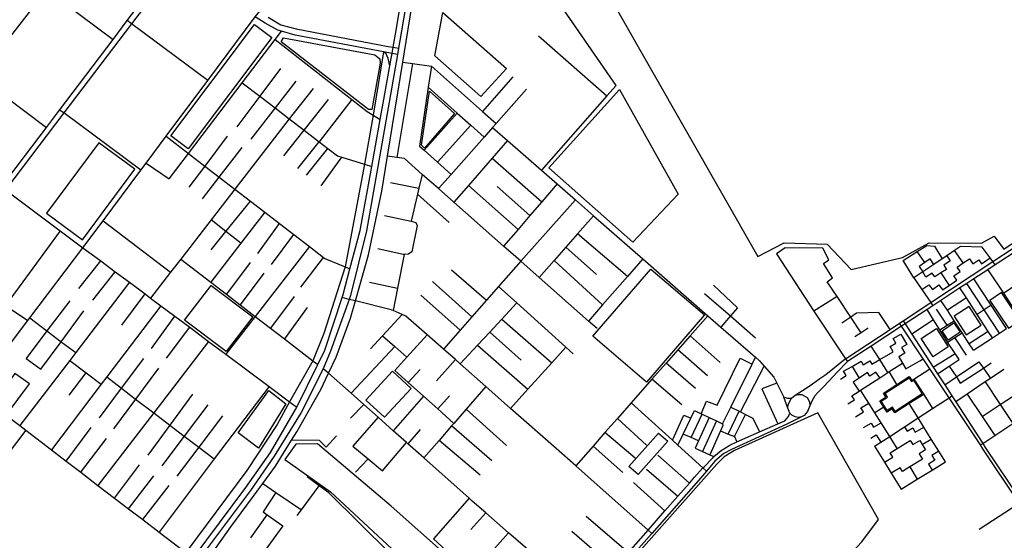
# Model space of a CAD drawing. Header units: millimetres. Extents: x 664923 to 767831, y 3118803 to 3207600.
# Tile 219 of 256: x 708230 to 710297, y 3177648 to 3178741. Entities that reach past the tile are written whole.
import ezdxf

# ---------------------------------------------------------------- set-up
doc = ezdxf.new("R2010")
doc.units = ezdxf.units.MM
for name, color, linetype in [('parks', 8, 'Continuous'), ('roads_2', 2, 'Continuous'), ('roads_3', 3, 'Continuous')]:
    doc.layers.add(name, color=color, linetype=linetype)

msp = doc.modelspace()

# ---------------------------------------------------------------- linework, layer by layer
at = {"layer": 'parks'}
for points in [[(709118.37, 3178756.48), (709251.74, 3178639.14), (709197.86, 3178580.04), (709101.69, 3178665.5), (709118.37, 3178756.48)], [(708547.27, 3178497.48), (708723.05, 3178731), (708759.7, 3178703.7), (708583.92, 3178470.19), (708547.27, 3178497.48)], [(708783.64, 3178703.53), (708975.49, 3178667.42), (708986.38, 3178658.82), (708986.54, 3178650.04), (708969.03, 3178553.03), (708962.09, 3178552.91), (708779.37, 3178694.97), (708783.64, 3178703.53)], [(709073.69, 3178477.91), (709090.4, 3178591.49), (709142.84, 3178544), (709079.61, 3178471.57), (709073.69, 3178477.91)], [(709489.03, 3178594.77), (709612.24, 3178374.65), (709517.29, 3178273.97), (709340.73, 3178430.1), (709489.03, 3178594.77)], [(708396.47, 3178482.86), (708286.4, 3178334.94), (708361.96, 3178279.29), (708472.02, 3178427.22), (708396.47, 3178482.86)], [(709433.11, 3178076.57), (709554.65, 3178217.65), (709667.61, 3178121.35), (709546.06, 3177980.26), (709433.11, 3178076.57)], [(708631.87, 3178183.44), (708719.31, 3178117.59), (708663.55, 3178044.32), (708576.11, 3178110.17), (708631.87, 3178183.44)], [(710266.13, 3178151.75), (710305.76, 3178093.45), (710330.23, 3178109.93), (710290.59, 3178168.21), (710266.13, 3178151.75)], [(710191.24, 3178118.39), (710216.86, 3178079.41), (710248.48, 3178099.98), (710222.86, 3178138.98), (710191.24, 3178118.39)], [(710122.23, 3178072.03), (710154.34, 3178092.56), (710179.22, 3178054.05), (710147.11, 3178033.52), (710122.23, 3178072.03)], [(710166.06, 3178088.15), (710190.94, 3178104.63), (710204.04, 3178085.05), (710179.15, 3178068.57), (710166.06, 3178088.15)], [(708956.48, 3177942.6), (709012.46, 3178003.12), (709052.02, 3177966.89), (708996.03, 3177906.37), (708956.48, 3177942.6)], [(710038.53, 3177940.03), (710051.92, 3177948.61), (710046.6, 3177956.81), (710096.92, 3177989.09), (710101.83, 3177981.52), (710106, 3177984.21), (710124.57, 3177955.53), (710067.34, 3177918.83), (710061.83, 3177927.33), (710051.17, 3177920.5), (710038.53, 3177940.03)], [(708689.12, 3177873.88), (708753.47, 3177962.94), (708789.01, 3177934.37), (708731.67, 3177841.36), (708689.12, 3177873.88)], [(709320.63, 3177387.25), (709315.86, 3177378), (709316.67, 3177369.85), (709552.82, 3177158.31), (709674.55, 3177296.84), (709670.52, 3177301.01), (709741.9, 3177389.26), (709784.56, 3177355.7), (709817.71, 3177394.55), (709777.96, 3177430.45), (709829.11, 3177491.53), (709836.1, 3177486.42), (709862.54, 3177514.69), (709870.23, 3177507.97), (709997.89, 3177644.96), (710032.44, 3177691.6), (709905.16, 3177915.61), (709730.48, 3177836.34), (709708.79, 3177823.23), (709693.29, 3177808.1), (709320.63, 3177387.25)], [(709508.69, 3177802.93), (709571.32, 3177873.03), (709590.61, 3177855.97), (709527.98, 3177785.87), (709508.69, 3177802.93)], [(708855.64, 3177850.27), (708809.66, 3177849.89), (708786.8, 3177817.5), (708882.68, 3177749.68), (709200.15, 3177454.38), (709246.05, 3177509.85), (709009.83, 3177719.53), (708855.64, 3177850.27)]]:
    msp.add_lwpolyline(points, close=True, dxfattribs=at)
msp.add_lwpolyline([(709479.83, 3178768.68), (709779.69, 3178244.3), (709834.48, 3178272.95), (709925.06, 3178269.66), (709975.49, 3178216.43), (710083.24, 3178242.1), (710138.93, 3178272.93), (710248.64, 3178271.77), (710275.74, 3178286.37), (710295.67, 3178259.71), (710607.58, 3178468.1)], dxfattribs=at)
at = {"layer": 'roads_2'}
for points in [[(708194.75, 3177074), (708385.24, 3177332.06), (708565.37, 3177571.08), (708569.73, 3177576.96), (708594.64, 3177610.49), (708704.84, 3177758.88), (708756.86, 3177832.6), (708809.25, 3177922.64), (708811.75, 3177927.74), (708855.85, 3178017.51), (708870.61, 3178047.56), (708906.78, 3178157.56), (708908.86, 3178163.87), (708923.32, 3178218.18), (708944.73, 3178298.52), (708969.22, 3178432.97), (708987.19, 3178531.7), (708994.83, 3178573.65), (709007.18, 3178644.27), (709009.32, 3178656.47), (709011.75, 3178670.37), (709014.01, 3178683.32), (709020.13, 3178718.31), (709062.56, 3178974.81)], [(708192.13, 3178390.3), (708286.32, 3178514.81), (708314.16, 3178551.62), (708426.3, 3178699.88), (708456.11, 3178739.29), (708556.11, 3178871.49)], [(708565.45, 3178864.72), (708465.21, 3178732.75), (708322.89, 3178545.37), (708200.52, 3178384.26)], [(709047.68, 3178812.51), (709031.43, 3178717.66), (709027.28, 3178693.35), (709025.19, 3178681.18), (709022.97, 3178668.24), (709005.87, 3178568.41), (708958.41, 3178298.09), (708924.61, 3178162.12), (708921.68, 3178153.88), (708882.96, 3178045.05), (708867.51, 3178008.18), (708821.2, 3177916.53), (708764.52, 3177824.57), (708714.52, 3177752.93), (708578.39, 3177570.47), (708573.98, 3177564.57), (708393.3, 3177325.79), (708201.51, 3177067.39)], [(709022.97, 3178668.24), (709011.75, 3178670.37), (708994.13, 3178673.73), (708808.61, 3178709.07), (708779.65, 3178717.24), (708772.33, 3178719.3), (708745.27, 3178734.05), (708724.78, 3178747.13)], [(708752.14, 3178746.69), (708778.14, 3178730.83), (708810.57, 3178722.16), (709003.72, 3178685.29), (709014.01, 3178683.32), (709025.19, 3178681.18)], [(709007.18, 3178644.27), (709003.87, 3178659.76), (708999.17, 3178669.47), (708994.13, 3178673.73)], [(709909.76, 3177987.48), (709922.42, 3177996.25), (709962.85, 3178028.85), (709963.39, 3178029.21), (710056.98, 3178090.99), (710076.79, 3178104.07), (710084.29, 3178109.02), (710142.25, 3178147.29), (710272.73, 3178233.42), (710400.39, 3178317.7), (710605.5, 3178453.13), (710614.99, 3178459.4), (710764.36, 3178558.03), (710776.73, 3178562.45)], [(710327.03, 3178258.71), (710277.83, 3178226.5), (710262.09, 3178216.2), (710232.81, 3178197.05), (710217.79, 3178187.21), (710203.5, 3178177.86), (710163.68, 3178151.81), (710146.73, 3178140.72), (710134.57, 3178132.76), (710088.46, 3178102.59), (710081.01, 3178097.71), (710017.26, 3178056), (709967.3, 3178023.3), (709945.78, 3178001.38), (709928.78, 3177982.25), (709917.17, 3177970.28)], [(710782.86, 3177037.55), (710778.42, 3177044.48), (710720.46, 3177134.68), (710709.5, 3177151.75), (710638.43, 3177262.38), (710637.22, 3177264.17), (710608.48, 3177306.89), (710601.78, 3177316.85), (710548.9, 3177395.47), (710513.74, 3177447.74), (710498.96, 3177469.7), (710494.77, 3177475.94), (710382.94, 3177643.65), (710327.98, 3177726.09), (710251.94, 3177840.14), (710246.54, 3177848.28), (710180.87, 3177947.24), (710140.6, 3178007.92), (710126.48, 3178029.2), (710081.01, 3178097.71), (710076.79, 3178104.07)], [(710084.29, 3178109.02), (710088.46, 3178102.59), (710102.37, 3178081.16), (710147.57, 3178011.49), (710156.59, 3177997.58), (710171.55, 3177974.52), (710186.76, 3177951.08), (710194.7, 3177938.83), (710251.39, 3177851.47), (710256.74, 3177843.21), (710361.55, 3177686.83)], [(709894.25, 3177976.74), (709909.76, 3177987.48)], [(709857.92, 3177952.63), (709880.56, 3177967.26), (709894.25, 3177976.74)], [(709917.17, 3177970.28), (709905.56, 3177958.3)], [(709857.46, 3177907.25), (709850.8, 3177910.88), (709846.56, 3177915.35), (709842.67, 3177925.82), (709843.28, 3177933.39), (709850.18, 3177946.7), (709857.92, 3177952.63), (709864.56, 3177954.47), (709871.84, 3177954.11), (709883.09, 3177947.71), (709888.15, 3177938.84), (709888.87, 3177930.43), (709883.83, 3177918.76), (709876.73, 3177909.82), (709871.32, 3177907.19), (709864, 3177906.11), (709857.46, 3177907.25)], [(709905.56, 3177958.3), (709898.78, 3177951.31), (709893.64, 3177941.81), (709888.87, 3177930.43)], [(709871.32, 3177907.19), (709840.48, 3177892), (709724.45, 3177838.91), (709708.17, 3177830.44), (709689.41, 3177814.08), (709671.71, 3177793.44), (709654.96, 3177773.9), (709556.81, 3177662.5), (709449.59, 3177540.81), (709426.57, 3177515.06), (709301.97, 3177375.78), (709296.36, 3177369.49), (709207.74, 3177270.44), (709160.91, 3177218.08), (709107.93, 3177158.86), (709098.13, 3177147.91), (709067.32, 3177112.68), (709049.42, 3177102.1), (708972.32, 3177077.51), (708964.88, 3177075.14)], [(709507.93, 3177622.65), (709549.06, 3177669.39), (709584.47, 3177709.64), (709611.78, 3177740.69), (709635.83, 3177768.03), (709646.64, 3177780.29), (709664.37, 3177800.07), (709666.61, 3177802.56), (709684.67, 3177821.52), (709687.44, 3177823.91), (709702.46, 3177836.88), (709720.67, 3177847.99), (709735.66, 3177854.59), (709783.08, 3177875.46), (709821.58, 3177892.4), (709836.08, 3177898.78), (709843.49, 3177907.74), (709846.56, 3177915.35)]]:
    msp.add_lwpolyline(points, dxfattribs=at)
at = {"layer": 'roads_3'}
for points in [[(708156.99, 3178902.74), (708286.62, 3178805.06), (708426.3, 3178699.88)], [(709462.79, 3178581.41), (709482.45, 3178603.24), (709352.04, 3178792.32), (709317.27, 3178849.61), (709357.58, 3178893.55)], [(708286.62, 3178805.06), (708144.54, 3178622.14)], [(708591.25, 3177560.82), (708641.19, 3177630.67), (708673.75, 3177676.2), (708740.59, 3177767.17), (708767.2, 3177803.39), (708801.1, 3177858.04), (708811.96, 3177875.55), (708862.28, 3177964.75), (708878.55, 3177998.91), (708894.55, 3178032.53), (708924.57, 3178114.72), (708934.78, 3178150.66), (708962.31, 3178247.73), (708990.01, 3178380.97), (709002.09, 3178454.9), (709034.29, 3178652.01), (709056.38, 3178787.25), (709047.68, 3178812.51)], [(708135.61, 3177961.41), (708211.32, 3178061.6), (708247.36, 3178109.3), (708251.58, 3178114.9), (708363.17, 3178262.55), (708405.44, 3178319.2), (708484.63, 3178425.31), (708495.62, 3178440.05), (708537.74, 3178496.49), (708625.22, 3178613.71), (708724.78, 3178747.13), (708734.02, 3178759.52)], [(708625.22, 3178613.71), (708465.21, 3178732.75), (708456.11, 3178739.29)], [(708017.09, 3178718.68), (708144.54, 3178622.14), (708198.73, 3178581.09), (708286.32, 3178514.81)], [(708495.62, 3178440.05), (708544.28, 3178406.94), (708584.75, 3178460.29), (708697.41, 3178608.82), (708766.46, 3178699.86), (708779.65, 3178717.24)], [(708766.46, 3178699.86), (708927.22, 3178573.92), (708959.37, 3178548.75), (708972.31, 3178540.82), (708987.19, 3178531.7)], [(709319.23, 3178707.24), (709462.79, 3178581.41), (709325.51, 3178425.17)], [(708994.13, 3178673.73), (708972.31, 3178540.82), (708953.8, 3178437.76), (708913.29, 3178222.33), (708868.33, 3178082.06), (708845.75, 3178025.13), (708796.62, 3177939.03), (708770.62, 3177890.93), (708707.34, 3177794.35), (708578.77, 3177622.62), (708504.65, 3177517.91), (708432.27, 3177423.21), (708378.76, 3177348.06), (708385.24, 3177332.06)], [(709054.98, 3178649.18), (709021.74, 3178451.95)], [(709034.29, 3178652.01), (709054.98, 3178649.18), (709094.48, 3178643.77), (709201.65, 3178548.41), (709229.99, 3178523.2)], [(708777.7, 3178638.88), (708734.11, 3178580.6), (708686.22, 3178516.59)], [(709094.48, 3178643.77), (709087.92, 3178599.54), (709069.59, 3178475.86), (709079.21, 3178467.22), (709107.12, 3178442.14), (709135.6, 3178416.56)], [(708697.41, 3178608.82), (708734.11, 3178580.6), (708766.16, 3178555.97), (708796, 3178533.04), (708827.18, 3178509.07), (708859.16, 3178484.5), (708876.95, 3178470.82), (708897, 3178455.41), (708906.48, 3178452.47), (708953.8, 3178437.76), (708969.22, 3178432.97)], [(708809.73, 3178612.48), (708766.16, 3178555.97), (708715.77, 3178490.62)], [(709265.39, 3178621.24), (709201.65, 3178548.41)], [(708846.49, 3178596.95), (708796, 3178533.04), (708681.98, 3178385.41), (708632.33, 3178321.13), (708568.48, 3178238.46), (708547.14, 3178210.84), (708505.2, 3178156.54)], [(709087.92, 3178599.54), (709148.49, 3178545.29), (709177.12, 3178519.65), (709204.87, 3178494.81)], [(709294.19, 3178595.73), (709229.99, 3178523.2), (709222.79, 3178515.06), (709204.87, 3178494.81), (709135.6, 3178416.56), (709109.04, 3178386.55)], [(708784.94, 3178455.56), (708827.18, 3178509.07), (708878.46, 3178573.98)], [(708927.22, 3178573.92), (708859.16, 3178484.5)], [(708484.63, 3178425.31), (708322.89, 3178545.37), (708314.16, 3178551.62)], [(709148.49, 3178545.29), (709079.21, 3178467.22)], [(709177.12, 3178519.65), (709107.12, 3178442.14)], [(709222.79, 3178515.06), (709254.06, 3178487.7), (709325.51, 3178425.17), (709358.3, 3178396.47), (709396.61, 3178362.95), (709434.55, 3178329.74), (709538.16, 3178239.07), (709674.5, 3178119.75), (709702.06, 3178095.64), (709774.38, 3178032.34), (709782.75, 3178025.03), (709792.66, 3178013.73), (709812.85, 3177990.73), (709818.98, 3177978.32), (709833.68, 3177948.59)], [(708537.74, 3178496.49), (708584.75, 3178460.29), (708619.02, 3178433.9), (708649.07, 3178410.75), (708681.98, 3178385.41), (708714.55, 3178360.34), (708744.55, 3178337.23), (708775.66, 3178313.28), (708805.92, 3178289.99), (708838.59, 3178264.82), (708868.2, 3178242.01), (708871.04, 3178239.84), (708913.29, 3178222.33), (708923.32, 3178218.18)], [(708666.07, 3178496.72), (708619.02, 3178433.9), (708585.65, 3178389.34)], [(708814.01, 3178429.11), (708859.16, 3178484.5)], [(709254.06, 3178487.7), (709222.11, 3178450.85), (709172.26, 3178393.38), (709141.51, 3178357.91)], [(708614.19, 3178365.33), (708649.07, 3178410.75), (708697.06, 3178473.24)], [(708832.01, 3178414.72), (708876.95, 3178470.82)], [(708862.98, 3178392.72), (708906.48, 3178452.47)], [(709441.92, 3178092.96), (709424.34, 3178108.46), (709320.48, 3178200.06), (709281.91, 3178234.08), (709245.91, 3178265.82), (709141.51, 3178357.91), (709109.04, 3178386.55), (709075.13, 3178416.45), (709037.58, 3178449.58), (709021.74, 3178451.95), (709002.09, 3178454.9)], [(709222.11, 3178450.85), (709325.98, 3178358.89)], [(709075.13, 3178416.45), (709068.23, 3178387.25), (709065.35, 3178375.11), (709051.88, 3178318.16)], [(708192.13, 3178390.3), (708200.52, 3178384.26), (708315.55, 3178298.1), (708363.17, 3178262.55), (708400.31, 3178234.83), (708430.78, 3178212.09), (708460.64, 3178189.8), (708493.45, 3178165.32), (708505.2, 3178156.54), (708526.55, 3178140.6), (708556.11, 3178118.55), (708587.27, 3178095.28), (708626.76, 3178065.8), (708662.93, 3178038.81), (708753.64, 3177971.11), (708796.62, 3177939.03), (708811.75, 3177927.74)], [(709008.55, 3178399.09), (709068.23, 3178387.25)], [(709172.26, 3178393.38), (709276.12, 3178300.92)], [(709232.47, 3178390.71), (709301.21, 3178330.11)], [(709358.3, 3178396.47), (709325.98, 3178358.89), (709301.21, 3178330.11), (709276.12, 3178300.92), (709245.91, 3178265.82)], [(708631.89, 3178257.73), (708663.29, 3178296.72), (708714.55, 3178360.34)], [(709131.61, 3178315.08), (709065.35, 3178375.11)], [(709396.61, 3178362.95), (709281.91, 3178234.08), (709235.46, 3178181.28), (709209.89, 3178152.22), (709179.06, 3178117.18), (709154.53, 3178089.3), (709119.53, 3178049.52)], [(708405.44, 3178319.2), (708547.14, 3178210.84)], [(708744.55, 3178337.23), (708694.64, 3178272), (708631.74, 3178189.81)], [(708694.64, 3178272), (708663.29, 3178296.72), (708632.33, 3178321.13)], [(708995.84, 3178330.17), (709051.88, 3178318.16), (709061.96, 3178315.3), (709064.68, 3178309.28), (709053.46, 3178253.97), (709046.59, 3178248.65), (709037.19, 3178248.48), (709034.81, 3178248.44), (708981.84, 3178260.07)], [(709434.55, 3178329.74), (709401.18, 3178291.8), (709376.65, 3178263.91), (709351.97, 3178235.83), (709320.48, 3178200.06)], [(708315.55, 3178298.1), (708200.51, 3178141.1), (708166.58, 3178094.8), (708092.81, 3177994.13)], [(708730.14, 3178250.17), (708775.66, 3178313.28)], [(707696.22, 3178296.56), (707785.37, 3178228.64), (707853.92, 3178176.42), (707965.87, 3178091.21), (707973.62, 3178085.52), (708092.81, 3177994.13), (708135.61, 3177961.41), (708172.19, 3177933.45), (708201.92, 3177910.73), (708230.63, 3177888.77), (708242.95, 3177879.34), (708296.96, 3177838.07), (708327.85, 3177814.45), (708358.31, 3177791.16), (708394.6, 3177763.42), (708429.49, 3177736.75), (708458.85, 3177714.3), (708488.52, 3177691.62), (708522.96, 3177665.29), (708578.77, 3177622.62), (708594.64, 3177610.49)], [(708758.67, 3178227.14), (708805.92, 3178289.99)], [(709505.76, 3178201.88), (709401.18, 3178291.8)], [(708838.59, 3178264.82), (708724.73, 3178118.32), (708662.93, 3178038.81)], [(709441.18, 3178206.18), (709376.65, 3178263.91)], [(709996.3, 3178084.03), (709974.6, 3178116.64), (709945.75, 3178159.97), (709925.24, 3178190.77), (709936.3, 3178199.02), (709917.08, 3178229.32), (709928.45, 3178237.27), (709915.58, 3178261.19), (709837.12, 3178262.56), (709818.56, 3178249.82)], [(710106.99, 3178199.51), (710084.15, 3178235.96), (710113.87, 3178254.41), (710133.84, 3178266.79), (710149.92, 3178265.55), (710166.25, 3178239.17)], [(710277.83, 3178226.5), (710272.73, 3178233.42), (710266.9, 3178241.37), (710250.53, 3178263.66), (710204.95, 3178265.06), (710192.4, 3178256.66), (710175.85, 3178245.6), (710166.25, 3178239.17), (710148.88, 3178227.55), (710125.45, 3178211.87), (710106.99, 3178199.51), (710123.8, 3178174.41), (710142.25, 3178147.29), (710146.73, 3178140.72)], [(710210.69, 3178230.54), (710192.4, 3178256.66)], [(708354.15, 3178176.5), (708400.31, 3178234.83)], [(708568.48, 3178238.46), (708631.74, 3178189.81), (708664.09, 3178164.94), (708693.32, 3178142.46), (708724.73, 3178118.32), (708756.51, 3178093.85), (708786.21, 3178070.98), (708845.75, 3178025.13), (708855.85, 3178017.51)], [(708820.03, 3178179.93), (708868.2, 3178242.01)], [(709037.19, 3178248.48), (709023.33, 3178177.69), (709014.07, 3178130.34)], [(709453.73, 3178142.19), (709351.97, 3178235.83)], [(709538.16, 3178239.07), (709505.76, 3178201.88), (709453.73, 3178142.19), (709424.34, 3178108.46)], [(709818.56, 3178249.82), (709897.22, 3178129.15), (709963.39, 3178029.21), (709967.3, 3178023.3)], [(710129.81, 3178231.21), (710113.87, 3178254.41)], [(710148.88, 3178227.55), (710141.12, 3178238.89), (710129.81, 3178231.21), (710117.79, 3178223.07), (710125.45, 3178211.87)], [(710123.8, 3178174.41), (710138.64, 3178184.78), (710145.67, 3178174.82), (710159.53, 3178184.51), (710167.15, 3178173.72), (710180.9, 3178183.33), (710197.11, 3178194.66), (710191.08, 3178203.2), (710204.36, 3178212.49), (710197.92, 3178221.62), (710210.69, 3178230.54), (710223.33, 3178239.38), (710230.93, 3178228.61), (710243.19, 3178237.18), (710249.05, 3178228.88), (710266.9, 3178241.37)], [(710175.85, 3178245.6), (710182.9, 3178234.57), (710169.56, 3178226.14), (710175.44, 3178216.93), (710163.75, 3178209.54), (710150.72, 3178201.3), (710145.64, 3178209.23), (710132.23, 3178200.77), (710125.45, 3178211.87)], [(708713.72, 3178231.24), (708664.09, 3178164.94)], [(709136.78, 3178216.04), (709209.89, 3178152.22)], [(710262.09, 3178216.2), (710294.69, 3178166.81), (710322.33, 3178124.91), (710346.36, 3178088.5), (710371.87, 3178049.85)], [(710294.69, 3178166.81), (710359, 3178210.09), (710383.13, 3178226.33)], [(708383.68, 3178152), (708430.78, 3178212.09)], [(708742.71, 3178209.2), (708693.32, 3178142.46)], [(710163.75, 3178209.54), (710180.9, 3178183.33)], [(710301.65, 3178092.65), (710269.14, 3178141.95), (710232.81, 3178197.05)], [(710246.54, 3177848.28), (710251.39, 3177851.47), (710276.84, 3177868.22), (710314.84, 3177893.22), (710354.37, 3177919.53), (710372.16, 3177930.93), (710377.29, 3177934.3), (710397.82, 3177947.81), (710433.59, 3177971.33), (710467.86, 3177993.88), (710509.16, 3178021.05), (710519.32, 3178027.75), (710558.76, 3178053.69), (710570.06, 3178061.12), (710597.31, 3178079.06), (710659.67, 3178120.07), (710683.25, 3178135.59), (710703.16, 3178148.7), (710747.19, 3178177.67), (710777.85, 3178197.85), (710784.93, 3178202.5)], [(708460.64, 3178189.8), (708347.86, 3178042.2), (708335.33, 3178025.8), (708230.63, 3177888.77)], [(708964.32, 3178190.06), (709023.33, 3178177.69)], [(709096.41, 3178191.36), (709179.06, 3178117.18)], [(709391.84, 3178039.79), (709376.51, 3178053.66), (709273.53, 3178146.84), (709235.46, 3178181.28)], [(709686.7, 3178183.65), (709736.74, 3178136.32), (709722.16, 3178119.2), (709702.06, 3178095.64)], [(710271.58, 3178073.34), (710263.02, 3178086.49), (710239.85, 3178122.04), (710217.03, 3178157.09), (710203.5, 3178177.86)], [(710286.53, 3178082.93), (710254.28, 3178131.85), (710217.79, 3178187.21)], [(708444.77, 3178100.12), (708493.45, 3178165.32)], [(708806.09, 3178160.07), (708756.51, 3178093.85)], [(709556.81, 3177662.5), (709549.06, 3177669.39), (709397.25, 3177804.23), (709355.89, 3177840.97), (709260.67, 3177924.99), (709208.36, 3177971.14), (709154.77, 3178018.42), (709144.61, 3178027.39), (709119.53, 3178049.52), (709085.23, 3178079.78), (709040.91, 3178118.88), (709033.24, 3178122.16), (709014.07, 3178130.34), (709009.71, 3178132.21), (708934.78, 3178150.66), (708921.68, 3178153.88), (708906.78, 3178157.56)], [(709072.14, 3178162.81), (709154.53, 3178089.3)], [(709667.47, 3178166.64), (709722.16, 3178119.2), (709774.86, 3178073.48)], [(709945.75, 3178159.97), (709897.22, 3178129.15)], [(710217.03, 3178157.09), (710177.18, 3178131.1)], [(708200.51, 3178141.1), (708247.36, 3178109.3)], [(708335.38, 3178151.14), (708287.07, 3178088.13), (708244.03, 3178029.75), (708274.87, 3178007.25), (708317.51, 3178065.1), (708364.85, 3178129.59)], [(708526.55, 3178140.6), (708413.04, 3177991.03), (708401.47, 3177975.78), (708296.96, 3177838.07)], [(708833.62, 3178137.01), (708786.21, 3178070.98)], [(709273.53, 3178146.84), (709241.95, 3178112.7), (709216.72, 3178085.42), (709190.97, 3178057.56), (709154.77, 3178018.42)], [(710202.32, 3178027.71), (710193.26, 3178040.53), (710177.82, 3178063.98), (710161.61, 3178089.75), (710148.28, 3178110.97), (710134.57, 3178132.76)], [(710177, 3178099.64), (710154.63, 3178133.27)], [(710231.88, 3178047.18), (710223.15, 3178060.59), (710207.99, 3178083.84), (710191.58, 3178109.01), (710177.18, 3178131.1), (710163.68, 3178151.81)], [(710269.14, 3178141.95), (710254.28, 3178131.85), (710239.85, 3178122.04)], [(708251.58, 3178114.9), (708287.07, 3178088.13), (708317.51, 3178065.1), (708347.86, 3178042.2)], [(708507.29, 3178050.72), (708556.11, 3178118.55)], [(709033.24, 3178122.16), (708991.65, 3178077.11), (708966.67, 3178050.04)], [(709241.95, 3178112.7), (709346.93, 3178020.81)], [(709674.5, 3178119.75), (709637.17, 3178077.26), (709611.72, 3178048.3), (709587.16, 3178020.35), (709557.08, 3177986.13), (709513.53, 3177936.57), (709484.69, 3177903.74), (709458.66, 3177874.13), (709433.66, 3177845.67), (709397.25, 3177804.23)], [(710056.98, 3178090.99), (710033.46, 3178126.47), (709986.5, 3178124.69), (709974.6, 3178116.64), (709955.45, 3178103.7)], [(710148.28, 3178110.97), (710102.37, 3178081.16)], [(708538.7, 3178030.68), (708587.27, 3178095.28)], [(710010.72, 3178093.55), (709996.3, 3178084.03), (709982.73, 3178075.09)], [(710161.61, 3178089.75), (710177, 3178099.64), (710191.58, 3178109.01)], [(710231.88, 3178047.18), (710271.58, 3178073.34), (710286.53, 3178082.93), (710301.65, 3178092.65)], [(708991.65, 3178077.11), (709017.29, 3178054.73), (709042.74, 3178032.53)], [(709085.23, 3178079.78), (709042.74, 3178032.53), (709017.76, 3178004.79), (709045.94, 3177979.46), (709077.87, 3177950.74), (709107.72, 3177923.91), (709141.42, 3177893.59)], [(709282.53, 3178026.37), (709216.72, 3178085.42)], [(709700.64, 3178021.12), (709637.17, 3178077.26)], [(709952.78, 3177986.73), (709964.88, 3177993.8), (709959.46, 3178002.98), (709977.19, 3178013.32), (709996.22, 3178024.43), (710000.77, 3178016.7), (710014.4, 3178024.66), (710018.59, 3178017.56), (710035.42, 3178027.38), (710063.42, 3178043.73), (710056.84, 3178054.88), (710069.24, 3178062.11), (710063.48, 3178071.89), (710079.36, 3178081.14), (710092.2, 3178059.36), (710080.96, 3178052.79), (710088.05, 3178040.78), (710075.2, 3178033.27), (710082.98, 3178020.07), (710090.11, 3178007.98), (710119.68, 3178025.23), (710126.48, 3178029.2)], [(710177.82, 3178063.98), (710192.65, 3178073.74), (710207.99, 3178083.84)], [(710217.59, 3178036.75), (710192.65, 3178073.74)], [(710263.02, 3178086.49), (710223.15, 3178060.59)], [(708626.76, 3178065.8), (708511.61, 3177915.82), (708394.6, 3177763.42)], [(709017.29, 3178054.73), (708925.85, 3177956.81)], [(709190.97, 3178057.56), (709297.09, 3177965.46)], [(709376.51, 3178053.66), (709346.93, 3178020.81), (709297.09, 3177965.46), (709260.67, 3177924.99)], [(710052.54, 3178000.34), (710035.42, 3178027.38), (710017.26, 3178056)], [(708397.96, 3177905.53), (708444.15, 3177967.3), (708490.89, 3178029.82)], [(709674.1, 3177993.75), (709611.72, 3178048.3)], [(709646.2, 3177920.35), (709660.69, 3177913.63), (709662.92, 3177912.59), (709677.31, 3177905.91), (709692.88, 3177898.69), (709705.57, 3177892.8), (709722.83, 3177927.8), (709767.3, 3178017.98), (709774.38, 3178032.34)], [(709660.69, 3177913.63), (709671.77, 3177940.41), (709694.25, 3177931.72), (709742.04, 3178030.54), (709767.3, 3178017.98)], [(710147.57, 3178011.49), (710193.26, 3178040.53)], [(708335.33, 3178025.8), (708369.94, 3177999.63), (708401.47, 3177975.78)], [(708521.83, 3178009.29), (708473.71, 3177944.73), (708426.98, 3177882.01)], [(709426.57, 3177515.06), (709418.91, 3177521.76), (709345.07, 3177584.91), (709327.64, 3177602.13), (709256.33, 3177663.93), (709208.27, 3177705.95), (709180.2, 3177730.49), (709173.77, 3177736.21), (709078.63, 3177820.86), (709045.23, 3177850.58), (709042.12, 3177853.35), (709014.17, 3177878.23), (708982.37, 3177906.52), (708952.48, 3177933.12), (708925.85, 3177956.81), (708878.55, 3177998.91), (708867.51, 3178008.18)], [(709105.38, 3177982.93), (709144.61, 3178027.39)], [(709648.41, 3177966.82), (709587.16, 3178020.35)], [(709743.4, 3177917.55), (709792.66, 3178013.73)], [(709976.83, 3177951.25), (709992.13, 3177961.2), (709995.19, 3177963.16), (710035.29, 3177989.17), (710052.54, 3178000.34), (710055.36, 3178002.16), (710082.98, 3178020.07)], [(709977.19, 3178013.32), (709991.88, 3177988.51)], [(710106.86, 3177986.65), (710140.6, 3178007.92)], [(710156.59, 3177997.58), (710181.17, 3178013.78), (710202.32, 3178027.71)], [(710171.55, 3177974.52), (710196.07, 3177991.02), (710243.53, 3178022.95), (710253.1, 3178009.81), (710267.69, 3177987.9)], [(710181.17, 3178013.78), (710196.07, 3177991.02), (710204.39, 3177978.3), (710253.1, 3178009.81), (710269, 3178020.42)], [(708201.92, 3177910.73), (708250.74, 3177976.48), (708220.28, 3177998), (708172.19, 3177933.45)], [(708334.49, 3177952.76), (708369.94, 3177999.63)], [(708413.04, 3177991.03), (708444.15, 3177967.3), (708473.71, 3177944.73), (708511.61, 3177915.82), (708545.53, 3177889.93), (708575.79, 3177866.85), (708606.27, 3177843.59), (708638.75, 3177818.8)], [(709070.93, 3178007.04), (709045.94, 3177979.46)], [(710035.29, 3177989.17), (710027.4, 3178001.09), (710014.56, 3177992.67), (710009.61, 3178000.14), (709991.88, 3177988.51), (709979.44, 3177980.36), (709992.13, 3177961.2)], [(710042.88, 3177957.21), (710070.95, 3177975.04), (710097.38, 3177991.82), (710102.48, 3177983.86), (710106.86, 3177986.65), (710127.56, 3177954.39), (710097.01, 3177934.99), (710066.79, 3177915.8), (710061.52, 3177924.01), (710050.79, 3177917.2), (710044.05, 3177927.7), (710035.77, 3177940.61), (710048.39, 3177948.62), (710042.88, 3177957.21)], [(710070.95, 3177975.04), (710055.36, 3178002.16)], [(710296.02, 3178006.95), (710267.69, 3177987.9), (710256.75, 3177980.55), (710218.42, 3177954.77), (710194.7, 3177938.83)], [(708753.64, 3177971.11), (708638.75, 3177818.8), (708522.96, 3177665.29)], [(709208.36, 3177971.14), (709167.05, 3177923.28), (709141.42, 3177893.59), (709136.7, 3177888.12), (709110.49, 3177857.76), (709078.63, 3177820.86)], [(709619.82, 3177932.46), (709557.08, 3177986.13)], [(709818.98, 3177978.32), (709787.64, 3177965.83), (709821.58, 3177892.4)], [(710256.75, 3177980.55), (710288.18, 3177933.28), (710314.84, 3177893.22)], [(708592.82, 3177954.64), (708545.53, 3177889.93), (708499.46, 3177826.9)], [(709077.87, 3177950.74), (709014.17, 3177878.23)], [(709132.54, 3177951.75), (709107.72, 3177923.91)], [(709842.67, 3177925.82), (709833.68, 3177948.59)], [(709833.68, 3177948.59), (709841.56, 3177946.55), (709850.18, 3177946.7)], [(709968.43, 3177934.45), (709982.06, 3177942.69), (709976.83, 3177951.25)], [(710071.7, 3177840.97), (710056.17, 3177866.21), (710038.28, 3177894.65), (710025.13, 3177915.55), (710012.26, 3177936.03), (709995.19, 3177963.16)], [(710024.21, 3177845.45), (710037.73, 3177854.23), (710056.17, 3177866.21), (710087.3, 3177886.42), (710115.77, 3177904.94), (710145.96, 3177924.55), (710180.87, 3177947.24), (710186.76, 3177951.08)], [(710127.56, 3177954.39), (710145.96, 3177924.55)], [(710218.42, 3177954.77), (710249.93, 3177908.09), (710276.84, 3177868.22)], [(710249.93, 3177908.09), (710288.18, 3177933.28), (710327.83, 3177959.4), (710354.37, 3177919.53)], [(708625.28, 3177932.16), (708575.79, 3177866.85), (708528.46, 3177804.36)], [(708924.82, 3177904.26), (708952.48, 3177933.12)], [(709513.53, 3177936.57), (709600.6, 3177858), (709611.51, 3177847.91), (709664.37, 3177800.07), (709671.71, 3177793.44)], [(709722.83, 3177927.8), (709740.29, 3177919.1), (709743.4, 3177917.55), (709753.7, 3177912.42), (709769.02, 3177904.78), (709783.08, 3177875.46)], [(709984.42, 3177907.6), (710001.05, 3177917.6), (709995.85, 3177926.15), (710012.26, 3177936.03)], [(710024.21, 3177845.45), (710045.02, 3177812.07), (710059.55, 3177788.78), (710080.31, 3177755.48), (710113.96, 3177776.26), (710145.24, 3177795.56), (710173.2, 3177812.81), (710159.12, 3177835.39), (710143.45, 3177860.52), (710127.85, 3177885.56), (710115.77, 3177904.94), (710097.01, 3177934.99)], [(710044.05, 3177927.7), (710025.13, 3177915.55)], [(708655.75, 3177909.66), (708606.27, 3177843.59), (708560.4, 3177782.37)], [(708982.37, 3177906.52), (708929.5, 3177846.04), (708961.74, 3177818.9), (708991.84, 3177793.57), (709042.12, 3177853.35)], [(709252.17, 3177847.17), (709167.05, 3177923.28)], [(709600.6, 3177858), (709624.48, 3177910.93), (709638.66, 3177904.6)], [(709611.51, 3177847.91), (709622.65, 3177871.17), (709638.66, 3177904.6), (709646.2, 3177920.35)], [(709639.81, 3177863.77), (709662.92, 3177912.59)], [(709677.31, 3177905.91), (709655.19, 3177857.13), (709648.06, 3177841.43)], [(709717.24, 3177871.13), (709740.29, 3177919.1)], [(709730.72, 3177865.73), (709753.7, 3177912.42)], [(708327.85, 3177814.45), (708380.08, 3177884.61)], [(709221.35, 3177814.94), (709136.7, 3177888.12)], [(709545.88, 3177848.05), (709484.69, 3177903.74)], [(709692.88, 3177898.69), (709663.25, 3177834.67)], [(709705.57, 3177892.8), (709705.97, 3177888.82), (709701.02, 3177877.64), (709678.94, 3177827.69)], [(710000.9, 3177884.64), (710017.23, 3177894.12), (710022.35, 3177885.39), (710038.28, 3177894.65)], [(710087.3, 3177886.42), (710092.6, 3177877.28), (710104.61, 3177884.18), (710109.82, 3177875.21), (710127.85, 3177885.56)], [(708242.95, 3177879.34), (708089.98, 3177677.62), (708033.35, 3177602.93), (707932.71, 3177470.22), (707830.9, 3177335.96)], [(708895.34, 3177867.63), (708873.44, 3177843.64), (708859.51, 3177857.83), (708801.1, 3177858.04)], [(709071.02, 3177880.79), (709045.23, 3177850.58)], [(709521.96, 3177820.29), (709458.66, 3177874.13)], [(709655.19, 3177857.13), (709639.81, 3177863.77), (709622.65, 3177871.17)], [(709701.02, 3177877.64), (709717.24, 3177871.13), (709730.72, 3177865.73), (709735.66, 3177854.59)], [(710016.43, 3177862.21), (710027.82, 3177869.51), (710037.73, 3177854.23)], [(708358.31, 3177791.16), (708412.54, 3177861.64)], [(709196.59, 3177784.99), (709110.49, 3177857.76)], [(709495.88, 3177790.75), (709433.66, 3177845.67)], [(710045.02, 3177812.07), (710062.59, 3177822.9), (710056.98, 3177831.91), (710071.7, 3177840.97), (710099.21, 3177857.92), (710104.75, 3177849), (710119.13, 3177857.87), (710124.6, 3177849.06), (710131.43, 3177838.09), (710117.92, 3177829.77), (710125, 3177818.41), (710098.41, 3177802.03), (710083.24, 3177792.69), (710078.43, 3177800.4), (710059.55, 3177788.78)], [(710124.6, 3177849.06), (710143.45, 3177860.52)], [(709569.39, 3177826.56), (709635.83, 3177768.03)], [(709648.06, 3177841.43), (709663.25, 3177834.67), (709678.94, 3177827.69), (709687.44, 3177823.91)], [(710159.12, 3177835.39), (710144.33, 3177826.1), (710150.64, 3177816.16), (710137.44, 3177807.87), (710145.24, 3177795.56)], [(708429.49, 3177736.75), (708482.07, 3177806.48)], [(708961.74, 3177818.9), (708934.95, 3177790.88)], [(710098.41, 3177802.03), (710113.96, 3177776.26)], [(708458.85, 3177714.3), (708511.57, 3177783.46)], [(709197.01, 3177452.97), (709007.83, 3177620.3), (708879.31, 3177747.71), (708858.74, 3177762.72), (708833.35, 3177781.25)], [(709545.93, 3177797.07), (709611.78, 3177740.69)], [(708488.52, 3177691.62), (708543.99, 3177762.95)], [(708740.59, 3177767.17), (708768, 3177748.57), (708821.52, 3177712.25)], [(708812.48, 3177700.01), (708821.52, 3177712.25), (708858.74, 3177762.72)], [(709518.53, 3177769.24), (709584.47, 3177709.64)], [(708768, 3177748.57), (708741.35, 3177707.49), (708749.64, 3177701.6), (708782.42, 3177678.29), (708710.53, 3177578.86)], [(709173.77, 3177736.21), (709098.54, 3177651.34), (709141.87, 3177610.92), (709159.27, 3177594.68), (709178.51, 3177576.73), (709248.11, 3177512.2)], [(710243.81, 3177671.31), (710327.98, 3177726.09)], [(708715.28, 3177653.22), (708749.64, 3177701.6)], [(709177.42, 3177670.42), (709208.27, 3177705.95)], [(709419.47, 3177699.03), (709507.93, 3177622.65)], [(709256.33, 3177663.93), (709226.9, 3177630.96), (709203.3, 3177604.51), (709178.51, 3177576.73)], [(709388.96, 3177667.03), (709478.78, 3177589.52)]]:
    msp.add_lwpolyline(points, dxfattribs=at)

doc.saveas('drawing.dxf')
